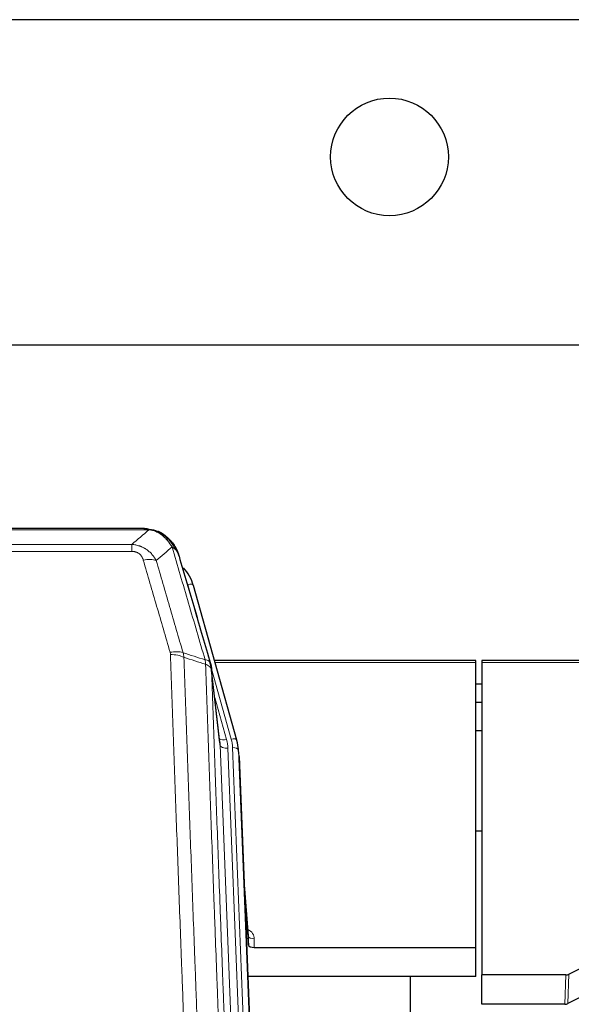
# Model space of a CAD drawing. Header units: inches. Extents: x 0 to 29700, y -16 to 21000.
# Tile 48 of 256: x 4606 to 4888, y 10757 to 11260. Entities that reach past the tile are written whole.
import ezdxf

# ---------------------------------------------------------------- set-up
doc = ezdxf.new("R2010")
doc.units = ezdxf.units.IN
doc.layers.add('1', color=7, linetype='Continuous', true_color=0xffffff)

msp = doc.modelspace()

# ---------------------------------------------------------------- linework, layer by layer
at = {"layer": '1', "color": 2, "linetype": 'Continuous', "lineweight": 25}
for p, q in [((7092.741, 11259.722), (3518.061, 11259.722)), ((7092.741, 11259.722), (3518.061, 11259.722)), ((5454.401, 11093.718), (4337.401, 11093.718)), ((4669.962, 11000.091), (4451.841, 11000.091)), ((4676.904, 10998.615), (4677.004, 10998.587)), ((4717.129, 10892.113), (4694.955, 10971)), ((4838.901, 10932.829), (4705.683, 10932.829)), ((4838.901, 10931.799), (4838.901, 10932.829)), ((4841.901, 10932.829), (4841.901, 10931.799)), ((4976.121, 10932.829), (4841.901, 10932.829)), ((4708.508, 10890.793), (4704.093, 10929.312)), ((4838.901, 10786.33), (4838.901, 10931.799)), ((4841.901, 10931.799), (4841.901, 10772.318)), ((4841.901, 10920.755), (4838.917, 10920.755)), ((4841.901, 10911.338), (4838.917, 10911.338)), ((4717.148, 10892.017), (4717.129, 10892.113)), ((4841.905, 10896.839), (4838.918, 10896.839)), ((4718.184, 10885.392), (4717.81, 10888.651)), ((4718.305, 10883.808), (4730.873, 10564.595)), ((4841.95, 10845.595), (4838.933, 10845.595)), ((4841.95, 10845.595), (4838.933, 10845.595)), ((4723.004, 10792.337), (4720.796, 10820.536)), ((4721.177, 10810.862), (4723, 10787.58)), ((4723, 10787.58), (4723.011, 10792.157)), ((4725.999, 10786.33), (4838.901, 10786.33)), ((4838.901, 10771.52), (4838.901, 10786.33)), ((4886.357, 10772.67), (4902.522, 10780.844)), ((4838.901, 10771.52), (4722.727, 10771.52)), ((4805.561, 10546.136), (4805.561, 10771.518)), ((4841.901, 10757.328), (4841.901, 10772.318)), ((4884.859, 10772.318), (4841.901, 10772.318)), ((4901.466, 10765.712), (4885.787, 10757.684)), ((4884.288, 10757.328), (4841.901, 10757.328))]:
    msp.add_line(p, q, dxfattribs=at)
at = {"layer": '1', "color": 110, "linetype": 'Continuous', "lineweight": 13}
for p, q in [((4672.304, 10999.429), (4449.499, 10999.429)), ((4677.004, 10998.587), (4677.072, 10998.43)), ((4458.23, 10991.961), (4663.573, 10991.961)), ((4663.573, 10988.427), (4458.23, 10988.427)), ((4663.573, 10991.961), (4663.573, 10988.427)), ((4696.792, 10954.762), (4692.067, 10971.573)), ((4714.241, 10892.687), (4704.168, 10928.521)), ((4708.599, 10889.62), (4704.222, 10927.801)), ((4838.901, 10931.799), (4705.97, 10931.799)), ((4975.834, 10931.799), (4841.901, 10931.799)), ((4705.867, 10913.832), (4711.893, 10892.394)), ((4721.665, 10557.726), (4708.599, 10889.62)), ((4725.511, 10559.813), (4712.591, 10887.993)), ((4727.716, 10563.709), (4714.938, 10888.286)), ((4718.305, 10883.808), (4717.932, 10887.066)), ((4717.932, 10887.066), (4730.627, 10564.602)), ((4723.011, 10792.157), (4720.804, 10820.344)), ((4726.009, 10790.746), (4725.999, 10786.33)), ((4884.288, 10757.328), (4884.859, 10772.318)), ((4886.357, 10772.67), (4885.787, 10757.684))]:
    msp.add_line(p, q, dxfattribs=at)
at = {"layer": '1', "color": 2, "linetype": 'Continuous', "lineweight": 25}
msp.add_circle((4794.901, 11189.722), 30, dxfattribs=at)
msp.add_circle((4794.901, 11189.722), 30, dxfattribs=at)
at = {"layer": '1', "color": 110, "linetype": 'Continuous', "lineweight": 13}
for centre, major_axis, ratio, start_param, end_param in [((4669.42, 10978.206), (9.598, 2.808), 0.562843, 0.6646512, 1.4076092), ((4692.067, 10970.188), (-2.888, -0.812), 0.4480327, 3.1416079, 4.5871119), ((4683.081, 10931.323), (9.604, 2.788), 0.5442898, 0.6684637, 1.414101), ((4683.268, 10930.15), (9.994, 0.345), 0.559112, 0.7940626, 1.551472), ((4711.893, 10894.241), (-3.851, -1.082), 0.4480327, 0.2500116, 1.4455193), ((4688.573, 10887.243), (-24.033, -0.038), 0.8858289, 3.1750594, 3.3842109), ((4714.241, 10891.302), (-2.888, -0.812), 0.4480327, 3.1416079, 4.5871119), ((4690.92, 10887.536), (-24.033, -0.038), 0.8858289, 3.1750594, 3.3842109), ((4712.591, 10889.84), (-3.997, -0.157), 0.4614673, 0.0341943, 1.5526308), ((4714.938, 10886.901), (-2.998, -0.118), 0.4614673, 3.175787, 4.6942235), ((4720.005, 10790.746), (-6.003, -0.046), 0.8757409, 3.1327535, 4.2284576), ((4726.009, 10792.2), (3, -0.007), 0.4848086, 3.1763596, 4.7135294)]:
    msp.add_ellipse(centre, major_axis=major_axis, ratio=ratio, start_param=start_param, end_param=end_param, dxfattribs=at)
at = {"layer": '1', "color": 2, "linetype": 'Continuous', "lineweight": 25}
for centre, major_axis, ratio, start_param, end_param in [((4668.76, 10964.986), (-27.014, -0.465), 0.8900028, 3.3708663, 3.802405), ((4688.573, 10889.09), (20.035, -0.399), 0.8846078, 0.0524005, 0.2615519), ((4690.92, 10886.15), (-27.027, -0.37), 0.8864308, 3.1643526, 3.3735041), ((4725.998, 10787.624), (3, 0), 0.4313147, 3.1753737, 4.7125436), ((4884.856, 10774.947), (3, -0.011), 0.8761328, 4.7166989, 5.239903), ((4884.287, 10759.991), (3, -0.007), 0.8874311, 4.7150805, 5.2382846)]:
    msp.add_ellipse(centre, major_axis=major_axis, ratio=ratio, start_param=start_param, end_param=end_param, dxfattribs=at)
at = {"layer": '1', "color": 110, "linetype": 'Continuous', "lineweight": 13}
for points in [[(4663.573, 10991.961), (4666.5, 10994.447), (4669.411, 10996.937), (4672.304, 10999.429)], [(4684.067, 10990.71), (4681.393, 10988.387), (4678.704, 10986.066), (4676, 10983.747)], [(4689.677, 10936.75), (4689.79, 10936.366), (4689.978, 10935.587), (4690.095, 10934.785), (4690.136, 10934.378)], [(4689.677, 10936.75), (4693.426, 10935.531), (4697.173, 10934.315), (4700.921, 10933.1)], [(4701.133, 10930.809), (4697.468, 10931.997), (4693.802, 10933.186), (4690.136, 10934.378)]]:
    msp.add_open_spline(points, degree=3, dxfattribs=at)
at = {"layer": '1', "color": 2, "linetype": 'Continuous', "lineweight": 25}
for points, degree in [([(4669.762, 11000.089), (4670.379, 11000.093), (4671.002, 11000.063), (4671.628, 10999.998)], 3), ([(4680.515, 10996.533), (4678.868, 10997.754), (4677.002, 10998.588)], 2), ([(4704.099, 10929.231), (4703.349, 10932.062)], 1)]:
    msp.add_open_spline(points, degree=degree, dxfattribs=at)
for points, knots in [([(4669.762, 11000.089), (4669.836, 11000.091), (4669.91, 11000.091), (4670.206, 11000.091), (4670.428, 11000.082), (4670.855, 11000.047), (4671.06, 11000.021), (4671.313, 10999.975), (4671.374, 10999.962), (4671.433, 10999.949)], [0, 0, 0, 0, 0.125, 0.125, 0.5, 0.5, 0.875, 0.875, 1, 1, 1, 1]), ([(4671.433, 10999.949), (4672.844, 10999.86), (4674.28, 10999.554), (4676.151, 10998.852), (4676.615, 10998.653), (4677.072, 10998.43)], [0, 0, 0, 0, 0.75, 0.75, 1, 1, 1, 1]), ([(4674.906, 10999.345), (4674.985, 10999.321), (4675.065, 10999.296), (4675.738, 10999.084), (4676.326, 10998.865), (4676.904, 10998.615)], [0, 0, 0, 0, 0.1180686, 0.1180686, 1, 1, 1, 1]), ([(4677.072, 10998.43), (4677.301, 10998.318), (4677.528, 10998.201), (4678.43, 10997.708), (4679.089, 10997.286), (4680.359, 10996.348), (4680.969, 10995.832), (4681.741, 10995.089), (4681.93, 10994.899), (4682.116, 10994.704)], [0, 0, 0, 0, 0.125, 0.125, 0.5, 0.5, 0.875, 0.875, 1, 1, 1, 1]), ([(4680.591, 10996.477), (4681.237, 10995.995), (4681.852, 10995.469), (4682.66, 10994.683), (4682.884, 10994.454), (4683.101, 10994.219)], [0, 0, 0, 0, 0.7159091, 0.7159091, 1, 1, 1, 1]), ([(4683.531, 10993.652), (4683.51, 10993.696), (4683.487, 10993.741), (4683.408, 10993.875), (4683.345, 10993.966), (4683.219, 10994.11), (4683.163, 10994.166), (4683.101, 10994.219)], [0, 0, 0, 0, 0.2280377, 0.2280377, 0.6912151, 0.6912151, 1, 1, 1, 1]), ([(4683.101, 10994.219), (4683.536, 10993.75), (4683.946, 10993.259), (4685.476, 10991.223), (4686.372, 10989.535), (4686.984, 10987.795)], [0, 0, 0, 0, 0.25, 0.25, 1, 1, 1, 1]), ([(4683.592, 10993.517), (4683.603, 10993.504), (4683.626, 10993.478), (4683.661, 10993.438), (4683.697, 10993.397), (4683.733, 10993.356), (4683.769, 10993.314), (4683.805, 10993.271), (4683.842, 10993.228), (4683.88, 10993.184), (4683.917, 10993.139), (4683.955, 10993.093), (4683.994, 10993.047), (4684.033, 10993), (4684.072, 10992.952), (4684.111, 10992.903), (4684.151, 10992.854), (4684.191, 10992.804), (4684.232, 10992.753), (4684.272, 10992.701), (4684.313, 10992.649), (4684.355, 10992.596), (4684.396, 10992.542), (4684.438, 10992.487), (4684.48, 10992.432), (4684.523, 10992.376), (4684.565, 10992.319), (4684.608, 10992.261), (4684.652, 10992.202), (4684.695, 10992.143), (4684.739, 10992.083), (4684.782, 10992.022), (4684.827, 10991.96), (4684.871, 10991.897), (4684.915, 10991.834), (4684.96, 10991.769), (4685.005, 10991.704), (4685.05, 10991.638), (4685.095, 10991.571), (4685.14, 10991.504), (4685.186, 10991.435), (4685.231, 10991.366), (4685.277, 10991.296), (4685.322, 10991.225), (4685.368, 10991.153), (4685.414, 10991.08), (4685.46, 10991.006), (4685.506, 10990.932), (4685.552, 10990.856), (4685.599, 10990.78), (4685.645, 10990.703), (4685.691, 10990.625), (4685.737, 10990.546), (4685.784, 10990.466), (4685.83, 10990.385), (4685.876, 10990.304), (4685.922, 10990.221), (4685.968, 10990.138), (4686.014, 10990.053), (4686.06, 10989.968), (4686.106, 10989.882), (4686.152, 10989.794), (4686.198, 10989.706), (4686.243, 10989.617), (4686.289, 10989.527), (4686.334, 10989.436), (4686.379, 10989.344), (4686.424, 10989.252), (4686.469, 10989.158), (4686.514, 10989.063), (4686.558, 10988.968), (4686.602, 10988.871), (4686.646, 10988.773), (4686.69, 10988.675), (4686.733, 10988.575), (4686.776, 10988.475), (4686.819, 10988.374), (4686.862, 10988.271), (4686.904, 10988.168), (4686.946, 10988.064), (4686.987, 10987.958), (4687.028, 10987.852), (4687.069, 10987.745), (4687.109, 10987.637), (4687.149, 10987.528), (4687.189, 10987.418), (4687.228, 10987.307), (4687.266, 10987.194), (4687.305, 10987.081), (4687.342, 10986.967), (4687.379, 10986.852), (4687.416, 10986.736), (4687.452, 10986.62), (4687.487, 10986.502), (4687.522, 10986.383), (4687.557, 10986.263), (4687.59, 10986.142), (4687.612, 10986.061), (4687.623, 10986.021)], [0, 0, 0, 0, 0.0060657, 0.012223, 0.0184718, 0.0248123, 0.0312443, 0.0377679, 0.0443831, 0.0510899, 0.0578883, 0.0647782, 0.0717598, 0.0788329, 0.0859977, 0.093254, 0.1006019, 0.1080414, 0.1155725, 0.1231952, 0.1309095, 0.1387154, 0.1466129, 0.1546019, 0.1626826, 0.1708549, 0.1791188, 0.1874742, 0.1959213, 0.20446, 0.2130903, 0.2218121, 0.2306256, 0.2395307, 0.2485274, 0.2576156, 0.2667955, 0.276067, 0.2854301, 0.2948848, 0.3044311, 0.314069, 0.3237985, 0.3336196, 0.3435324, 0.3535367, 0.3636326, 0.3738202, 0.3840993, 0.3944701, 0.4049324, 0.4154864, 0.426132, 0.4368691, 0.4476979, 0.4586183, 0.4696303, 0.480734, 0.4919292, 0.503216, 0.5145945, 0.5260645, 0.5376262, 0.5492795, 0.5610244, 0.5728609, 0.584789, 0.5968087, 0.60892, 0.621123, 0.6334175, 0.6458037, 0.6582815, 0.6708509, 0.6835119, 0.6962645, 0.7091087, 0.7220445, 0.735072, 0.748191, 0.7614017, 0.774704, 0.7880979, 0.8015834, 0.8151605, 0.8288293, 0.8425896, 0.8564416, 0.8703852, 0.8844204, 0.8985472, 0.9127656, 0.9270756, 0.9414773, 0.9559705, 0.9705554, 0.9852319, 1, 1, 1, 1]), ([(4687.623, 10986.021), (4687.566, 10986.331), (4687.484, 10986.635), (4687.27, 10987.228), (4687.139, 10987.516), (4686.984, 10987.795)], [0, 0, 0, 0, 0.5, 0.5, 1, 1, 1, 1]), ([(4687.623, 10986.021), (4688.954, 10981.498), (4690.286, 10976.965), (4692.954, 10967.879), (4694.29, 10963.325), (4698.3, 10949.632), (4700.98, 10940.462), (4703.666, 10931.251)], [0, 0, 0, 0, 0.25, 0.25, 0.5, 0.5, 1, 1, 1, 1]), ([(4703.666, 10931.251), (4703.671, 10931.234), (4703.681, 10931.2), (4703.696, 10931.147), (4703.711, 10931.094), (4703.727, 10931.039), (4703.742, 10930.983), (4703.757, 10930.927), (4703.773, 10930.869), (4703.788, 10930.81), (4703.803, 10930.749), (4703.819, 10930.688), (4703.834, 10930.626), (4703.85, 10930.562), (4703.865, 10930.497), (4703.88, 10930.431), (4703.895, 10930.364), (4703.91, 10930.296), (4703.925, 10930.227), (4703.94, 10930.156), (4703.954, 10930.085), (4703.969, 10930.012), (4703.983, 10929.938), (4703.997, 10929.863), (4704.011, 10929.787), (4704.025, 10929.709), (4704.038, 10929.631), (4704.059, 10929.504), (4704.085, 10929.335), (4704.113, 10929.128), (4704.137, 10928.936), (4704.156, 10928.759), (4704.172, 10928.596), (4704.185, 10928.449), (4704.195, 10928.317), (4704.202, 10928.2), (4704.209, 10928.098), (4704.213, 10928.011), (4704.217, 10927.939), (4704.219, 10927.883), (4704.221, 10927.842), (4704.222, 10927.816), (4704.222, 10927.804), (4704.222, 10927.801)], [0, 0, 0, 0, 0.0155037, 0.0313049, 0.0474035, 0.0637997, 0.0804935, 0.097485, 0.1147743, 0.1323613, 0.1502462, 0.1684289, 0.1869096, 0.2056883, 0.224765, 0.2441397, 0.2638126, 0.2837835, 0.3040527, 0.32462, 0.3454856, 0.3666494, 0.3881116, 0.409872, 0.4319308, 0.454288, 0.4769435, 0.4998975, 0.5635611, 0.6228928, 0.6778927, 0.7285606, 0.7748966, 0.8169007, 0.8545729, 0.8879131, 0.9169214, 0.9415977, 0.9619421, 0.9779545, 0.989635, 0.9969835, 1, 1, 1, 1])]:
    msp.add_open_spline(points, degree=3, knots=knots, dxfattribs=at)
at = {"layer": '1', "color": 110, "linetype": 'Continuous', "lineweight": 13}
for points, knots in [([(4671.433, 10999.949), (4671.552, 10999.922), (4671.662, 10999.891), (4671.91, 10999.804), (4672.035, 10999.743), (4672.222, 10999.601), (4672.283, 10999.52), (4672.304, 10999.429)], [0, 0, 0, 0, 0.25, 0.25, 0.625, 0.625, 1, 1, 1, 1]), ([(4672.304, 10999.429), (4673.524, 10999.327), (4674.7, 10999.033), (4676.194, 10998.406), (4676.562, 10998.23), (4676.922, 10998.035)], [0, 0, 0, 0, 0.75, 0.75, 1, 1, 1, 1]), ([(4677.072, 10998.43), (4677.074, 10998.4), (4677.072, 10998.367), (4677.059, 10998.282), (4677.043, 10998.226), (4676.995, 10998.123), (4676.962, 10998.074), (4676.922, 10998.035)], [0, 0, 0, 0, 0.25, 0.25, 0.625, 0.625, 1, 1, 1, 1]), ([(4676.922, 10998.035), (4677.102, 10997.938), (4677.281, 10997.836), (4677.988, 10997.412), (4678.502, 10997.053), (4679.497, 10996.267), (4679.976, 10995.839), (4680.59, 10995.23), (4680.742, 10995.075), (4680.891, 10994.916)], [0, 0, 0, 0, 0.125, 0.125, 0.5, 0.5, 0.875, 0.875, 1, 1, 1, 1]), ([(4682.116, 10994.704), (4682.017, 10994.73), (4681.916, 10994.753), (4681.659, 10994.804), (4681.501, 10994.827), (4681.191, 10994.872), (4681.037, 10994.892), (4680.891, 10994.916)], [0, 0, 0, 0, 0.25, 0.25, 0.625, 0.625, 1, 1, 1, 1]), ([(4680.891, 10994.916), (4681.19, 10994.6), (4681.481, 10994.272), (4682.607, 10992.922), (4683.374, 10991.825), (4684.067, 10990.71)], [0, 0, 0, 0, 0.25, 0.25, 1, 1, 1, 1]), ([(4683.101, 10994.219), (4683.071, 10994.246), (4683.038, 10994.272), (4682.904, 10994.373), (4682.791, 10994.443), (4682.541, 10994.565), (4682.405, 10994.617), (4682.214, 10994.677), (4682.165, 10994.691), (4682.116, 10994.704)], [0, 0, 0, 0, 0.125, 0.125, 0.5, 0.5, 0.875, 0.875, 1, 1, 1, 1]), ([(4682.116, 10994.704), (4682.487, 10994.315), (4682.844, 10993.909), (4684.204, 10992.226), (4685.075, 10990.832), (4685.774, 10989.379)], [0, 0, 0, 0, 0.25, 0.25, 1, 1, 1, 1]), ([(4663.573, 10991.961), (4663.907, 10991.937), (4664.241, 10991.904), (4664.904, 10991.817), (4665.232, 10991.763), (4666.208, 10991.571), (4666.845, 10991.402), (4667.548, 10991.166), (4667.626, 10991.139), (4667.781, 10991.084), (4667.859, 10991.055), (4668.09, 10990.969), (4668.243, 10990.908), (4668.698, 10990.72), (4669.293, 10990.451), (4669.865, 10990.143), (4670.287, 10989.898), (4670.495, 10989.772), (4670.701, 10989.64), (4670.837, 10989.552), (4670.905, 10989.507), (4671.51, 10989.097), (4672.018, 10988.701), (4672.738, 10988.062), (4672.97, 10987.841), (4673.308, 10987.499), (4673.42, 10987.383), (4673.638, 10987.148), (4673.746, 10987.028), (4674.273, 10986.423), (4674.661, 10985.916), (4675.376, 10984.862), (4675.702, 10984.315), (4676, 10983.747)], [0, 0, 0, 0, 0.0625, 0.0625, 0.125, 0.125, 0.25, 0.25, 0.265625, 0.265625, 0.28125, 0.28125, 0.3125, 0.3125, 0.375, 0.4375, 0.4375, 0.46875, 0.484375, 0.484375, 0.5, 0.5, 0.625, 0.625, 0.6875, 0.6875, 0.71875, 0.71875, 0.75, 0.75, 0.875, 0.875, 1, 1, 1, 1]), ([(4663.573, 10988.427), (4663.755, 10988.427), (4663.938, 10988.421), (4664.301, 10988.395), (4664.481, 10988.375), (4664.837, 10988.322), (4665.012, 10988.288), (4665.359, 10988.206), (4665.53, 10988.157), (4665.741, 10988.087), (4665.783, 10988.073), (4665.866, 10988.043), (4665.991, 10987.996), (4666.112, 10987.946), (4666.351, 10987.841), (4666.659, 10987.688), (4666.946, 10987.51), (4667.119, 10987.39), (4667.154, 10987.366), (4667.222, 10987.317), (4667.255, 10987.292), (4667.355, 10987.215), (4667.42, 10987.163), (4667.61, 10987.004), (4667.729, 10986.894), (4667.956, 10986.666), (4668.063, 10986.548), (4668.265, 10986.305), (4668.361, 10986.18), (4668.474, 10986.02), (4668.496, 10985.987), (4668.54, 10985.922), (4668.562, 10985.89), (4668.626, 10985.791), (4668.667, 10985.725), (4668.785, 10985.526), (4668.859, 10985.391), (4668.996, 10985.119), (4669.059, 10984.981), (4669.236, 10984.564), (4669.336, 10984.28), (4669.42, 10983.992)], [0, 0, 0, 0, 0.0625, 0.0625, 0.125, 0.125, 0.1875, 0.1875, 0.25, 0.25, 0.265625, 0.265625, 0.28125, 0.3125, 0.3125, 0.375, 0.4375, 0.4375, 0.453125, 0.453125, 0.46875, 0.46875, 0.5, 0.5, 0.5625, 0.5625, 0.625, 0.625, 0.6875, 0.6875, 0.703125, 0.703125, 0.71875, 0.71875, 0.75, 0.75, 0.8125, 0.8125, 0.875, 0.875, 1, 1, 1, 1]), ([(4685.774, 10989.379), (4685.528, 10989.626), (4685.261, 10989.862), (4684.691, 10990.306), (4684.387, 10990.515), (4684.067, 10990.71)], [0, 0, 0, 0, 0.5, 0.5, 1, 1, 1, 1]), ([(4700.921, 10933.1), (4698.098, 10942.793), (4695.283, 10952.44), (4691.069, 10966.843), (4689.666, 10971.633), (4686.864, 10981.189), (4685.465, 10985.955), (4684.067, 10990.71)], [0, 0, 0, 0, 0.5, 0.5, 0.75, 0.75, 1, 1, 1, 1]), ([(4686.984, 10987.795), (4686.828, 10988.08), (4686.648, 10988.355), (4686.244, 10988.884), (4686.019, 10989.138), (4685.774, 10989.379)], [0, 0, 0, 0, 0.5, 0.5, 1, 1, 1, 1]), ([(4683.081, 10936.921), (4680.795, 10944.826), (4678.514, 10952.702), (4675.099, 10964.47), (4673.961, 10968.385), (4671.689, 10976.2), (4670.554, 10980.1), (4669.42, 10983.992)], [0, 0, 0, 0, 0.5, 0.5, 0.75, 0.75, 1, 1, 1, 1]), ([(4676, 10983.747), (4677.135, 10979.861), (4678.271, 10975.968), (4680.547, 10968.165), (4681.685, 10964.256), (4685.105, 10952.506), (4687.389, 10944.643), (4689.677, 10936.75)], [0, 0, 0, 0, 0.25, 0.25, 0.5, 0.5, 1, 1, 1, 1]), ([(4683.081, 10936.921), (4683.137, 10936.727), (4683.18, 10936.533), (4683.243, 10936.14), (4683.261, 10935.943), (4683.268, 10935.744)], [0, 0, 0, 0, 0.5, 0.5, 1, 1, 1, 1]), ([(4695.227, 10616.741), (4694.669, 10630.571), (4693.569, 10658.101), (4691.961, 10699.005), (4690.919, 10726.014), (4690.148, 10746.172), (4689.766, 10756.227), (4689.387, 10766.245), (4689.136, 10772.915), (4689.011, 10776.246), (4688.387, 10792.882), (4687.896, 10806.119), (4687.171, 10825.868), (4686.931, 10832.432), (4686.455, 10845.523), (4686.219, 10852.05), (4685.517, 10871.573), (4684.596, 10897.452), (4683.706, 10923.03), (4683.268, 10935.744)], [0, 0, 0, 0, 0.125, 0.25, 0.375, 0.375, 0.4375, 0.46875, 0.46875, 0.5, 0.5, 0.625, 0.625, 0.6875, 0.6875, 0.75, 0.75, 0.875, 1, 1, 1, 1]), ([(4690.136, 10934.378), (4690.574, 10921.68), (4691.466, 10896.135), (4692.387, 10870.288), (4693.09, 10850.79), (4693.327, 10844.272), (4693.803, 10831.198), (4694.043, 10824.642), (4694.77, 10804.918), (4695.261, 10791.697), (4695.886, 10775.083), (4696.011, 10771.756), (4696.263, 10765.094), (4696.642, 10755.089), (4697.025, 10745.047), (4697.796, 10724.914), (4698.84, 10697.94), (4700.45, 10657.088), (4701.552, 10629.593), (4702.11, 10615.78)], [0, 0, 0, 0, 0.125, 0.25, 0.25, 0.3125, 0.3125, 0.375, 0.375, 0.5, 0.5, 0.53125, 0.53125, 0.5625, 0.625, 0.625, 0.75, 0.875, 1, 1, 1, 1]), ([(4703.666, 10931.251), (4703.644, 10931.497), (4703.567, 10931.728), (4703.303, 10932.148), (4703.117, 10932.336), (4702.646, 10932.658), (4702.36, 10932.792), (4701.702, 10932.996), (4701.329, 10933.065), (4700.921, 10933.1)], [0, 0, 0, 0, 0.25, 0.25, 0.5, 0.5, 0.75, 0.75, 1, 1, 1, 1]), ([(4700.921, 10933.1), (4700.996, 10932.727), (4701.038, 10932.355), (4701.096, 10931.597), (4701.112, 10931.21), (4701.133, 10930.809)], [0, 0, 0, 0, 0.5, 0.5, 1, 1, 1, 1]), ([(4713.362, 10606.913), (4712.79, 10620.966), (4711.663, 10648.936), (4710.017, 10690.488), (4708.951, 10717.919), (4708.163, 10738.392), (4707.772, 10748.603), (4707.32, 10760.472), (4707.128, 10765.549), (4707, 10768.931), (4706.936, 10770.622), (4706.617, 10779.067), (4706.237, 10789.174), (4705.799, 10800.918), (4705.613, 10805.94), (4705.489, 10809.287), (4705.427, 10810.958), (4704.871, 10825.995), (4703.898, 10852.57), (4702.487, 10891.963), (4701.579, 10917.913), (4701.133, 10930.809)], [0, 0, 0, 0, 0.125, 0.25, 0.375, 0.375, 0.4375, 0.46875, 0.484375, 0.484375, 0.5, 0.5, 0.5625, 0.59375, 0.609375, 0.609375, 0.625, 0.625, 0.75, 0.875, 1, 1, 1, 1]), ([(4704.222, 10927.801), (4704.221, 10927.808), (4704.219, 10927.824), (4704.216, 10927.848), (4704.213, 10927.872), (4704.209, 10927.895), (4704.206, 10927.919), (4704.201, 10927.943), (4704.197, 10927.966), (4704.193, 10927.99), (4704.188, 10928.013), (4704.183, 10928.037), (4704.177, 10928.06), (4704.172, 10928.084), (4704.166, 10928.107), (4704.16, 10928.131), (4704.153, 10928.154), (4704.147, 10928.178), (4704.14, 10928.201), (4704.133, 10928.225), (4704.125, 10928.248), (4704.118, 10928.271), (4704.11, 10928.295), (4704.102, 10928.318), (4704.094, 10928.341), (4704.085, 10928.365), (4704.076, 10928.388), (4704.067, 10928.411), (4704.058, 10928.434), (4704.048, 10928.457), (4704.038, 10928.48), (4704.028, 10928.503), (4704.018, 10928.527), (4704.007, 10928.55), (4703.996, 10928.572), (4703.985, 10928.595), (4703.974, 10928.618), (4703.962, 10928.641), (4703.95, 10928.664), (4703.938, 10928.687), (4703.926, 10928.71), (4703.913, 10928.732), (4703.9, 10928.755), (4703.887, 10928.778), (4703.874, 10928.8), (4703.86, 10928.823), (4703.846, 10928.845), (4703.832, 10928.868), (4703.818, 10928.89), (4703.803, 10928.913), (4703.788, 10928.935), (4703.773, 10928.957), (4703.758, 10928.979), (4703.742, 10929.002), (4703.727, 10929.024), (4703.711, 10929.046), (4703.694, 10929.068), (4703.678, 10929.09), (4703.661, 10929.112), (4703.644, 10929.134), (4703.627, 10929.156), (4703.609, 10929.177), (4703.592, 10929.199), (4703.574, 10929.221), (4703.556, 10929.243), (4703.537, 10929.264), (4703.518, 10929.286), (4703.5, 10929.307), (4703.48, 10929.329), (4703.461, 10929.35), (4703.441, 10929.371), (4703.422, 10929.392), (4703.402, 10929.414), (4703.381, 10929.435), (4703.361, 10929.456), (4703.34, 10929.477), (4703.313, 10929.504), (4703.279, 10929.537), (4703.238, 10929.576), (4703.196, 10929.614), (4703.154, 10929.652), (4703.111, 10929.69), (4703.067, 10929.728), (4703.022, 10929.765), (4702.976, 10929.803), (4702.93, 10929.839), (4702.883, 10929.876), (4702.835, 10929.912), (4702.786, 10929.948), (4702.737, 10929.983), (4702.687, 10930.019), (4702.636, 10930.053), (4702.584, 10930.088), (4702.532, 10930.122), (4702.479, 10930.156), (4702.425, 10930.19), (4702.37, 10930.223), (4702.315, 10930.256), (4702.259, 10930.288), (4702.202, 10930.32), (4702.144, 10930.352), (4702.086, 10930.384), (4702.027, 10930.415), (4701.968, 10930.445), (4701.907, 10930.476), (4701.846, 10930.505), (4701.785, 10930.535), (4701.723, 10930.564), (4701.66, 10930.593), (4701.596, 10930.621), (4701.532, 10930.649), (4701.467, 10930.677), (4701.401, 10930.704), (4701.335, 10930.731), (4701.268, 10930.757), (4701.201, 10930.783), (4701.155, 10930.8), (4701.133, 10930.809)], [0, 0, 0, 0, 0.0066687, 0.0133374, 0.0200061, 0.0266746, 0.0333432, 0.0400116, 0.0466801, 0.0533484, 0.0600168, 0.066685, 0.0733532, 0.0800214, 0.0866895, 0.0933575, 0.1000255, 0.1066935, 0.1133614, 0.1200292, 0.126697, 0.1333647, 0.1400324, 0.1467001, 0.1533676, 0.1600352, 0.1667026, 0.1733701, 0.1800374, 0.1867047, 0.193372, 0.2000392, 0.2067064, 0.2133735, 0.2200405, 0.2267075, 0.2333745, 0.2400414, 0.2467082, 0.253375, 0.2600418, 0.2667085, 0.2733751, 0.2800417, 0.2867082, 0.2933747, 0.3000412, 0.3067075, 0.3133739, 0.3200401, 0.3267064, 0.3333725, 0.3400387, 0.3467047, 0.3533708, 0.3600367, 0.3667026, 0.3733685, 0.3800343, 0.3867001, 0.3933658, 0.4000315, 0.4066971, 0.4133626, 0.4200281, 0.4266936, 0.433359, 0.4400243, 0.4466896, 0.4533549, 0.4600201, 0.4666852, 0.4733503, 0.4800154, 0.4866804, 0.4933453, 0.5000102, 0.5125098, 0.5250093, 0.5375088, 0.5500082, 0.5625077, 0.5750071, 0.5875066, 0.600006, 0.6125054, 0.6250049, 0.6375043, 0.6500037, 0.6625032, 0.6750026, 0.6875021, 0.7000016, 0.7125011, 0.7250006, 0.7375001, 0.7499997, 0.7624993, 0.7749989, 0.7874985, 0.7999982, 0.812498, 0.8249977, 0.8374975, 0.8499974, 0.8624973, 0.8749972, 0.8874972, 0.8999973, 0.9124974, 0.9249976, 0.9374978, 0.9499981, 0.9624985, 0.9749989, 0.9874994, 1, 1, 1, 1]), ([(4704.222, 10927.801), (4704.667, 10914.953), (4705.573, 10889.102), (4706.98, 10849.858), (4707.95, 10823.384), (4708.504, 10808.405), (4708.566, 10806.74), (4708.69, 10803.406), (4708.876, 10798.403), (4709.312, 10786.704), (4709.691, 10776.635), (4710.009, 10768.221), (4710.073, 10766.538), (4710.2, 10763.168), (4710.392, 10758.11), (4710.842, 10746.286), (4711.233, 10736.114), (4712.019, 10715.719), (4713.082, 10688.391), (4714.723, 10646.997), (4715.847, 10619.132), (4716.417, 10605.132)], [0, 0, 0, 0, 0.125, 0.25, 0.375, 0.375, 0.390625, 0.390625, 0.40625, 0.4375, 0.5, 0.5, 0.515625, 0.515625, 0.53125, 0.5625, 0.625, 0.625, 0.75, 0.875, 1, 1, 1, 1])]:
    msp.add_open_spline(points, degree=3, knots=knots, dxfattribs=at)

doc.saveas('drawing.dxf')
